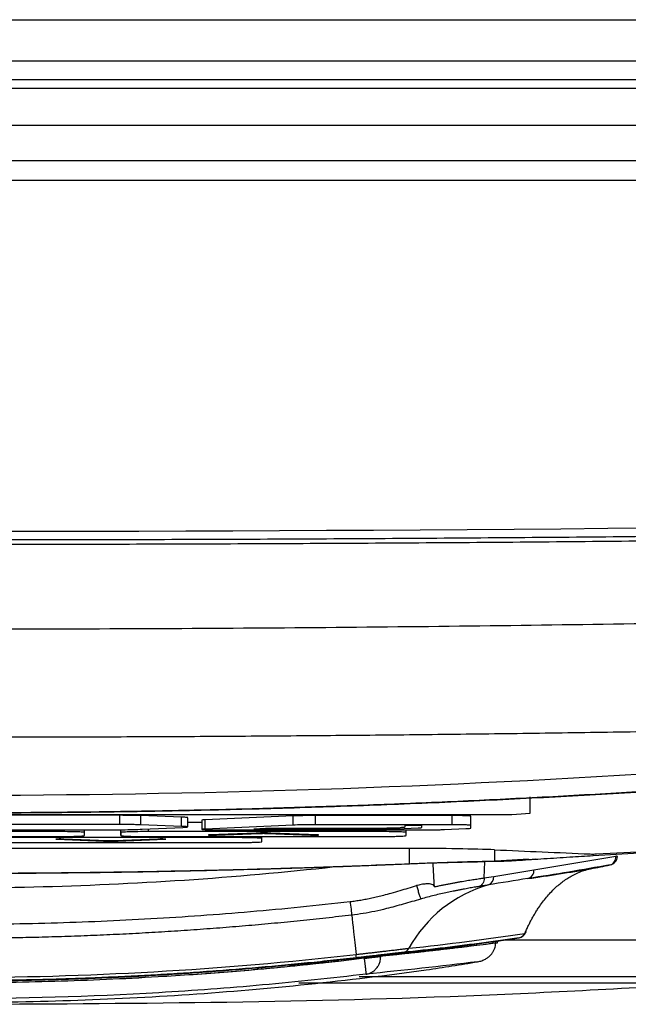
# Model space of a CAD drawing. Header units: millimetres. Extents: x 155400 to 158106, y 111257 to 114777.
# Tile 122 of 157: x 157074 to 157107, y 113661 to 113714. Entities that reach past the tile are written whole.
import ezdxf

# ---------------------------------------------------------------- set-up
doc = ezdxf.new("R2010")
doc.units = ezdxf.units.MM

msp = doc.modelspace()

# ---------------------------------------------------------------- linework, layer by layer
at = {"color": 7, "linetype": 'Continuous', "lineweight": 25}
for p, q in [((156852.324, 113714.333), (157288.824, 113714.333)), ((157280.324, 113712.083), (156860.824, 113712.083)), ((156860.824, 113711.083), (157280.324, 113711.083)), ((157289.449, 113710.583), (156851.699, 113710.583)), ((157289.449, 113708.583), (156851.699, 113708.583)), ((157139.075, 113706.653), (157002.046, 113706.653)), ((157234.576, 113705.583), (156906.573, 113705.583)), ((157102.07, 113671.172), (157102.073, 113672.067)), ((157041.07, 113671.11), (157100.07, 113671.11)), ((157079.738, 113671.056), (157060.402, 113671.056)), ((157079.738, 113670.556), (157079.738, 113671.056)), ((157083.104, 113670.957), (157080.893, 113671.039)), ((157080.893, 113670.539), (157080.893, 113671.039)), ((157083.104, 113670.457), (157083.104, 113670.957)), ((157083.448, 113670.427), (157083.448, 113670.927)), ((157089.17, 113671.022), (157084.38, 113670.811)), ((157089.17, 113670.523), (157089.17, 113671.022)), ((157097.831, 113671.042), (157090.398, 113671.042)), ((157090.398, 113670.542), (157090.398, 113671.042)), ((157097.831, 113670.542), (157097.831, 113671.042)), ((157098.831, 113670.511), (157098.831, 113671.011)), ((157079.738, 113670.556), (157060.402, 113670.556)), ((157083.104, 113670.457), (157080.893, 113670.539)), ((157080.953, 113670.302), (157083.179, 113670.401)), ((157084.199, 113670.67), (157083.448, 113670.67)), ((157084.199, 113670.794), (157084.199, 113670.294)), ((157084.38, 113670.312), (157084.38, 113670.811)), ((157089.17, 113670.523), (157084.38, 113670.312)), ((157097.831, 113670.542), (157090.398, 113670.542)), ((157094.999, 113670.383), (157094.261, 113670.35)), ((157094.838, 113670.326), (157095.971, 113670.376)), ((157096.17, 113670.494), (157095.244, 113670.494)), ((157095.244, 113670.494), (157095.244, 113670.411)), ((157096.17, 113670.395), (157096.17, 113670.494)), ((157098.831, 113670.361), (157098.831, 113670.511)), ((157061.628, 113670.262), (157078.49, 113670.262)), ((157076.317, 113670.17), (157063.8, 113670.17)), ((157063.8, 113669.905), (157076.316, 113669.905)), ((157085.965, 113669.843), (157072.552, 113669.843)), ((157076.317, 113670.17), (157076.317, 113670.262)), ((157077.816, 113669.951), (157077.817, 113670.124)), ((157077.817, 113670.124), (157077.817, 113670.262)), ((157079.804, 113669.951), (157079.804, 113670.273)), ((157079.805, 113670.124), (157079.804, 113669.951)), ((157081.304, 113669.905), (157093.82, 113669.905)), ((157081.305, 113670.17), (157081.305, 113670.318)), ((157093.821, 113670.17), (157081.305, 113670.17)), ((157087.17, 113670.091), (157084.616, 113669.99)), ((157085.009, 113669.981), (157087.366, 113670.074)), ((157085.199, 113670.263), (157096.172, 113670.263)), ((157085.965, 113669.843), (157085.965, 113669.905)), ((157087.663, 113670.34), (157087.04, 113670.311)), ((157087.04, 113670.311), (157093.937, 113670.311)), ((157087.464, 113669.796), (157087.464, 113669.905)), ((157093.417, 113670.34), (157087.663, 113670.34)), ((157087.759, 113670.074), (157090.116, 113669.981)), ((157090.509, 113669.99), (157087.956, 113670.091)), ((157093.821, 113670.17), (157093.821, 113670.263)), ((157095.321, 113670.124), (157095.321, 113670.263)), ((157095.321, 113669.951), (157095.321, 113670.124)), ((157097.403, 113670.283), (157098.561, 113670.334)), ((157072.551, 113669.577), (157085.964, 113669.577)), ((157076.311, 113669.757), (157078.864, 113669.656)), ((157079.061, 113669.674), (157076.704, 113669.766)), ((157081.811, 113669.766), (157079.454, 113669.674)), ((157079.651, 113669.656), (157082.204, 113669.757)), ((157087.464, 113669.623), (157087.464, 113669.796)), ((157095.49, 113669.254), (157045.659, 113669.254)), ((157095.49, 113669.254), (157095.49, 113668.426)), ((157100.135, 113669.18), (157100.135, 113668.562)), ((157102.272, 113668.095), (157106.728, 113668.832)), ((157105.497, 113668.868), (157109.739, 113669.13)), ((157105.497, 113668.952), (157105.497, 113668.868)), ((157105.68, 113668.956), (157109.539, 113669.143)), ((157099.565, 113667.648), (157099.603, 113668.525)), ((157101.973, 113668.665), (157099.591, 113668.526)), ((157101.974, 113668.659), (157102.375, 113668.689)), ((157100.083, 113667.734), (157102.272, 113668.095)), ((157100.185, 113664.099), (157100.299, 113664.118)), ((157100.249, 113664.21), (157101.46, 113664.4)), ((157100.319, 113664.22), (157100.292, 113664.216)), ((157100.292, 113664.216), (157100.299, 113664.217)), ((157100.299, 113664.118), (157100.299, 113664.217)), ((157132.57, 113664.268), (157100.62, 113664.268)), ((157132.57, 113662.271), (157092.772, 113662.271))]:
    msp.add_line(p, q, dxfattribs=at)
at = {"color": 7, "linetype": 'Continuous', "lineweight": 25, "flags": 128}
msp.add_lwpolyline([(157092.36, 113665.626), (157092.381, 113665.429), (157092.404, 113665.21), (157092.431, 113664.971), (157092.459, 113664.711), (157092.49, 113664.432), (157092.522, 113664.135), (157092.557, 113663.82), (157092.594, 113663.488)], dxfattribs=at)
at = {"color": 7, "linetype": 'Continuous', "lineweight": 25}
for centre, radius, start, end in [((157100.57, 113687.352), 16.25, 268.2384, 275.2987), ((157105.464, 113675.173), 6.221, 268.705, 271.9836), ((157106.288, 113668.782), 0.442, 286.2049, 6.3918), ((157106.318, 113668.849), 0.5, 281.4119, 356.3947), ((157106.72, 113668.486), 0.346, 73.6873, 88.773), ((157099.634, 113667.689), 0.451, 290.7101, 5.7227), ((157101.828, 113668.047), 0.446, 285.0498, 6.0219), ((157101.742, 113660.387), 7.151, 105.8157, 151.2794), ((157101.383, 113664.838), 0.445, 279.9465, 333.022), ((157101.381, 113664.893), 0.5, 279.532, 336.7703), ((157101.735, 113664.74), 0.113, 293.009, 2.304), ((157083.428, 113662.418), 9.228, 5.5361, 6.66), ((157095.08, 113664.038), 0.446, 278.2166, 331.1681)]:
    msp.add_arc(centre, radius, start, end, dxfattribs=at)
for centre, major_axis, start_param, end_param in [((157095.49, 113669.079), (5.688, 0), 0.615203, 1.570796), ((164342.937, 113827.255), (8868.848, 0), 3.756795, 3.757808)]:
    msp.add_ellipse(centre, major_axis=major_axis, ratio=0.030883, start_param=start_param, end_param=end_param, dxfattribs=at)
for points, knots in [([(156907.393, 113689.935), (156961.76, 113687.648), (157016.169, 113686.505), (157124.998, 113686.505), (157179.389, 113687.648), (157233.756, 113689.935)], [0, 0, 0, 0, 0.5, 0.5, 1, 1, 1, 1]), ([(157233.777, 113689.462), (157231.645, 113689.373), (157227.38, 113689.196), (157220.983, 113688.943), (157214.586, 113688.7), (157208.188, 113688.468), (157201.79, 113688.247), (157195.392, 113688.036), (157188.993, 113687.835), (157182.594, 113687.645), (157176.194, 113687.466), (157169.794, 113687.297), (157163.394, 113687.139), (157156.994, 113686.991), (157150.594, 113686.854), (157144.193, 113686.727), (157137.792, 113686.611), (157131.391, 113686.506), (157124.989, 113686.411), (157118.588, 113686.327), (157112.187, 113686.253), (157105.785, 113686.189), (157099.383, 113686.137), (157092.981, 113686.094), (157086.579, 113686.063), (157080.177, 113686.042), (157073.776, 113686.031), (157067.374, 113686.031), (157060.972, 113686.042), (157054.57, 113686.063), (157048.168, 113686.094), (157041.766, 113686.137), (157035.364, 113686.189), (157028.963, 113686.253), (157022.561, 113686.327), (157016.16, 113686.411), (157009.758, 113686.506), (157003.357, 113686.611), (156996.956, 113686.727), (156990.556, 113686.854), (156984.155, 113686.991), (156977.755, 113687.139), (156971.355, 113687.297), (156964.955, 113687.466), (156958.556, 113687.645), (156952.156, 113687.835), (156945.758, 113688.036), (156939.359, 113688.247), (156932.961, 113688.468), (156926.563, 113688.7), (156920.166, 113688.943), (156913.769, 113689.196), (156909.504, 113689.373), (156907.372, 113689.462)], [0, 0, 0, 0, 0.019608, 0.039216, 0.058824, 0.078432, 0.098039, 0.117647, 0.137255, 0.156863, 0.176471, 0.196079, 0.215687, 0.235294, 0.254902, 0.27451, 0.294118, 0.313726, 0.333334, 0.352941, 0.372549, 0.392157, 0.411765, 0.431373, 0.45098, 0.470588, 0.490196, 0.509804, 0.529412, 0.54902, 0.568627, 0.588235, 0.607843, 0.627451, 0.647059, 0.666666, 0.686274, 0.705882, 0.72549, 0.745098, 0.764706, 0.784313, 0.803921, 0.823529, 0.843137, 0.862745, 0.882353, 0.901961, 0.921568, 0.941176, 0.960784, 0.980392, 1, 1, 1, 1]), ([(156944.841, 113687.849), (156946.94, 113687.782), (156951.137, 113687.647), (156957.434, 113687.458), (156963.731, 113687.278), (156970.029, 113687.109), (156976.326, 113686.95), (156982.624, 113686.802), (156988.923, 113686.664), (156995.221, 113686.535), (157001.52, 113686.418), (157007.818, 113686.31), (157014.117, 113686.213), (157020.416, 113686.126), (157026.716, 113686.049), (157033.015, 113685.983), (157039.314, 113685.927), (157045.614, 113685.881), (157051.914, 113685.845), (157058.213, 113685.82), (157064.513, 113685.805), (157070.813, 113685.8), (157077.112, 113685.806), (157083.412, 113685.822), (157089.711, 113685.848), (157096.011, 113685.884), (157102.311, 113685.931), (157108.61, 113685.988), (157114.909, 113686.055), (157121.209, 113686.132), (157127.508, 113686.22), (157133.807, 113686.318), (157140.105, 113686.426), (157146.404, 113686.545), (157152.702, 113686.674), (157159.001, 113686.813), (157165.298, 113686.962), (157171.596, 113687.122), (157177.894, 113687.292), (157184.191, 113687.472), (157190.488, 113687.662), (157194.685, 113687.797), (157196.784, 113687.865)], [0, 0, 0, 0, 0.025, 0.050001, 0.075001, 0.100001, 0.125002, 0.150002, 0.175002, 0.200002, 0.225002, 0.250002, 0.275002, 0.300002, 0.325001, 0.350001, 0.375001, 0.400001, 0.425, 0.45, 0.475, 0.5, 0.524999, 0.549999, 0.574999, 0.599999, 0.624998, 0.649998, 0.674998, 0.699998, 0.724998, 0.749998, 0.774998, 0.799998, 0.824998, 0.849998, 0.874998, 0.899998, 0.924999, 0.949999, 0.974999, 1, 1, 1, 1]), ([(156990.312, 113682.589), (156991.89, 113682.535), (156995.045, 113682.428), (156999.778, 113682.279), (157004.512, 113682.138), (157009.246, 113682.008), (157013.98, 113681.888), (157018.714, 113681.777), (157023.449, 113681.675), (157028.184, 113681.583), (157032.92, 113681.501), (157037.655, 113681.429), (157042.392, 113681.366), (157047.128, 113681.313), (157051.865, 113681.27), (157056.602, 113681.236), (157061.339, 113681.212), (157066.077, 113681.197), (157072.218, 113681.191), (157079.763, 113681.206), (157088.711, 113681.257), (157097.657, 113681.343), (157106.603, 113681.464), (157115.547, 113681.619), (157124.49, 113681.808), (157133.432, 113682.033), (157142.373, 113682.289), (157148.333, 113682.489), (157151.312, 113682.589)], [0, 0, 0, 0, 0.029408, 0.058816, 0.088223, 0.117632, 0.14704, 0.176449, 0.205859, 0.235269, 0.26468, 0.294092, 0.323505, 0.35292, 0.382336, 0.411753, 0.441172, 0.470593, 0.500016, 0.555586, 0.61115, 0.666709, 0.722264, 0.777815, 0.833363, 0.888909, 0.944455, 1, 1, 1, 1]), ([(157026.258, 113675.739), (157027.899, 113675.709), (157031.181, 113675.649), (157036.105, 113675.571), (157041.028, 113675.504), (157045.953, 113675.447), (157050.877, 113675.4), (157055.801, 113675.363), (157060.726, 113675.337), (157065.651, 113675.321), (157070.575, 113675.315), (157075.5, 113675.32), (157080.425, 113675.335), (157085.349, 113675.36), (157090.273, 113675.396), (157095.198, 113675.442), (157100.122, 113675.498), (157105.045, 113675.565), (157109.969, 113675.641), (157113.251, 113675.7), (157114.892, 113675.73)], [0, 0, 0, 0, 0.055552, 0.111105, 0.16666, 0.222216, 0.277773, 0.333331, 0.388889, 0.444448, 0.500007, 0.555565, 0.611124, 0.666681, 0.722238, 0.777793, 0.833348, 0.8889, 0.944451, 1, 1, 1, 1]), ([(157168.812, 113675.552), (157168.812, 113674.871), (157168.812, 113674.184), (157168.812, 113672.802), (157168.812, 113672.106), (157168.812, 113670.013), (157168.812, 113668.607), (157168.812, 113666.512), (157168.812, 113665.816), (157168.812, 113664.778), (157168.812, 113664.347), (157168.812, 113663.907), (157168.812, 113663.81), (157168.812, 113663.789), (157168.813, 113663.778), (157168.812, 113663.757), (157168.803, 113663.747), (157168.776, 113663.731), (157168.758, 113663.723), (157168.694, 113663.701), (157168.638, 113663.687), (157168.506, 113663.662), (157168.429, 113663.65), (157168.169, 113663.615), (157167.957, 113663.592), (157167.537, 113663.558), (157167.381, 113663.546), (157167.146, 113663.53), (157167.097, 113663.527), (157166.994, 113663.52), (157166.938, 113663.517), (157166.772, 113663.507), (157165.769, 113663.446), (157164.754, 113663.385), (157162.022, 113663.219), (157160.169, 113663.106), (157156.445, 113662.88), (157154.574, 113662.767), (157150.864, 113662.542), (157149.027, 113662.43), (157146.327, 113662.266), (157145.325, 113662.205), (157144.338, 113662.145), (157144.119, 113662.132), (157144.01, 113662.126), (157143.682, 113662.107), (157143.464, 113662.096), (157142.805, 113662.066), (157142.357, 113662.049), (157141.424, 113662.018), (157140.941, 113662.004), (157139.916, 113661.98), (157139.375, 113661.97), (157138.488, 113661.956), (157138.179, 113661.952), (157137.522, 113661.945), (157137.175, 113661.941), (157136.605, 113661.937), (157136.406, 113661.936), (157135.984, 113661.934), (157135.762, 113661.933), (157135.399, 113661.932), (157135.273, 113661.932), (157135.006, 113661.931), (157134.862, 113661.931), (157134.423, 113661.931), (157129.448, 113661.931), (157119.578, 113661.931), (157109.686, 113661.931), (157099.665, 113661.931), (157094.59, 113661.931), (157089.479, 113661.931)], [0, 0, 0, 0, 0.125, 0.125, 0.25, 0.25, 0.5, 0.5, 0.625, 0.625, 0.6875, 0.703125, 0.705078, 0.705078, 0.707031, 0.707031, 0.708984, 0.708984, 0.710937, 0.710937, 0.714844, 0.714844, 0.71875, 0.71875, 0.726562, 0.726562, 0.730469, 0.730469, 0.731445, 0.731445, 0.732422, 0.732422, 0.734375, 0.75, 0.75, 0.78125, 0.78125, 0.8125, 0.8125, 0.84375, 0.84375, 0.859375, 0.861328, 0.861328, 0.863281, 0.863281, 0.867187, 0.867187, 0.875, 0.875, 0.882812, 0.882812, 0.890625, 0.890625, 0.894531, 0.894531, 0.898437, 0.898437, 0.900391, 0.900391, 0.902344, 0.902344, 0.90332, 0.90332, 0.904297, 0.904297, 0.90625, 0.9375, 0.96875, 0.96875, 1, 1, 1, 1]), ([(157030.459, 113673.474), (157043.831, 113672.59), (157057.203, 113672.149), (157083.946, 113672.149), (157097.318, 113672.59), (157110.69, 113673.474)], [0, 0, 0, 0, 0.5, 0.5, 1, 1, 1, 1]), ([(157110.756, 113672.515), (157109.991, 113672.465), (157108.462, 113672.366), (157106.168, 113672.228), (157103.874, 113672.097), (157101.58, 113671.976), (157099.285, 113671.863), (157096.99, 113671.759), (157094.696, 113671.664), (157092.401, 113671.577), (157090.106, 113671.499), (157087.811, 113671.43), (157085.515, 113671.369), (157083.22, 113671.317), (157080.925, 113671.274), (157078.629, 113671.239), (157076.333, 113671.213), (157074.037, 113671.196), (157071.741, 113671.187), (157069.445, 113671.187), (157067.149, 113671.195), (157064.853, 113671.213), (157062.556, 113671.239), (157060.26, 113671.273), (157057.963, 113671.317), (157055.666, 113671.368), (157053.369, 113671.429), (157051.072, 113671.498), (157048.775, 113671.576), (157046.477, 113671.663), (157044.18, 113671.758), (157041.882, 113671.863), (157039.585, 113671.975), (157037.287, 113672.097), (157034.989, 113672.227), (157032.691, 113672.366), (157031.159, 113672.465), (157030.393, 113672.515)], [0, 0, 0, 0, 0.028583, 0.057162, 0.085735, 0.114304, 0.14287, 0.171431, 0.19999, 0.228546, 0.257099, 0.28565, 0.3142, 0.342749, 0.371297, 0.399845, 0.428393, 0.456941, 0.485491, 0.514041, 0.542594, 0.571148, 0.599705, 0.628265, 0.656829, 0.685396, 0.713967, 0.742543, 0.771124, 0.79971, 0.828302, 0.856901, 0.885506, 0.914118, 0.942737, 0.971365, 1, 1, 1, 1]), ([(157109.73, 113672.42), (157108.889, 113672.368), (157107.207, 113672.262), (157104.684, 113672.117), (157102.16, 113671.982), (157099.636, 113671.857), (157097.112, 113671.743), (157094.587, 113671.639), (157092.061, 113671.545), (157089.536, 113671.462), (157087.01, 113671.389), (157084.483, 113671.327), (157081.956, 113671.275), (157079.429, 113671.233), (157076.902, 113671.202), (157074.374, 113671.181), (157071.846, 113671.171), (157069.318, 113671.171), (157066.79, 113671.181), (157064.262, 113671.202), (157061.734, 113671.233), (157059.206, 113671.275), (157056.678, 113671.327), (157054.151, 113671.389), (157051.624, 113671.462), (157049.097, 113671.545), (157046.57, 113671.639), (157044.044, 113671.743), (157041.518, 113671.857), (157038.993, 113671.982), (157036.468, 113672.117), (157033.943, 113672.262), (157032.261, 113672.368), (157031.42, 113672.421)], [0, 0, 0, 0, 0.032255, 0.064508, 0.096759, 0.129008, 0.161257, 0.193505, 0.225752, 0.258, 0.290248, 0.322497, 0.354748, 0.387, 0.419255, 0.451512, 0.483772, 0.516035, 0.548298, 0.580561, 0.612823, 0.645086, 0.677349, 0.709611, 0.741874, 0.774138, 0.806402, 0.838666, 0.870931, 0.903197, 0.935464, 0.967731, 1, 1, 1, 1]), ([(157080.893, 113671.039), (157080.822, 113671.042), (157080.744, 113671.044), (157080.571, 113671.048), (157080.476, 113671.05), (157080.178, 113671.054), (157079.959, 113671.056), (157079.738, 113671.056)], [0, 0, 0, 0, 0.25, 0.25, 0.5, 0.5, 1, 1, 1, 1]), ([(157083.426, 113670.927), (157083.432, 113670.929), (157083.453, 113670.935), (157083.344, 113670.946), (157083.184, 113670.953), (157083.104, 113670.957)], [0, 0, 0, 0, 0.172196, 0.585331, 1, 1, 1, 1]), ([(157090.398, 113671.042), (157090.277, 113671.042), (157090.159, 113671.042), (157089.926, 113671.04), (157089.812, 113671.039), (157089.494, 113671.034), (157089.308, 113671.029), (157089.17, 113671.022)], [0, 0, 0, 0, 0.25, 0.25, 0.5, 0.5, 1, 1, 1, 1]), ([(157098.831, 113671.011), (157098.831, 113671.015), (157098.805, 113671.019), (157098.705, 113671.027), (157098.631, 113671.03), (157098.354, 113671.039), (157098.095, 113671.042), (157097.831, 113671.042)], [0, 0, 0, 0, 0.25, 0.25, 0.5, 0.5, 1, 1, 1, 1]), ([(157080.893, 113670.539), (157080.822, 113670.542), (157080.744, 113670.544), (157080.571, 113670.549), (157080.476, 113670.55), (157080.178, 113670.555), (157079.959, 113670.556), (157079.738, 113670.556)], [0, 0, 0, 0, 0.25, 0.25, 0.5, 0.5, 1, 1, 1, 1]), ([(157083.179, 113670.401), (157083.273, 113670.405), (157083.342, 113670.41), (157083.434, 113670.419), (157083.453, 113670.424), (157083.433, 113670.439), (157083.313, 113670.449), (157083.104, 113670.457)], [0, 0, 0, 0, 0.25, 0.25, 0.5, 0.5, 1, 1, 1, 1]), ([(157084.38, 113670.811), (157084.335, 113670.809), (157084.245, 113670.804), (157084.194, 113670.798), (157084.203, 113670.795), (157084.205, 113670.794)], [0, 0, 0, 0, 0.458511, 0.917786, 1, 1, 1, 1]), ([(157090.398, 113670.542), (157090.277, 113670.542), (157090.159, 113670.542), (157089.926, 113670.54), (157089.812, 113670.539), (157089.494, 113670.534), (157089.308, 113670.529), (157089.17, 113670.523)], [0, 0, 0, 0, 0.25, 0.25, 0.5, 0.5, 1, 1, 1, 1]), ([(157095.244, 113670.411), (157095.244, 113670.406), (157095.243, 113670.401), (157095.187, 113670.394), (157095.16, 113670.392), (157095.088, 113670.387), (157095.046, 113670.385), (157094.999, 113670.383)], [0, 0, 0, 0, 0.5, 0.5, 0.75, 0.75, 1, 1, 1, 1]), ([(157095.971, 113670.376), (157096.035, 113670.379), (157096.086, 113670.382), (157096.153, 113670.388), (157096.17, 113670.392), (157096.17, 113670.395)], [0, 0, 0, 0, 0.5, 0.5, 1, 1, 1, 1]), ([(157098.831, 113670.511), (157098.831, 113670.516), (157098.805, 113670.52), (157098.705, 113670.527), (157098.631, 113670.53), (157098.354, 113670.539), (157098.095, 113670.542), (157097.831, 113670.542)], [0, 0, 0, 0, 0.25, 0.25, 0.5, 0.5, 1, 1, 1, 1]), ([(157098.561, 113670.334), (157098.649, 113670.338), (157098.715, 113670.342), (157098.807, 113670.351), (157098.831, 113670.356), (157098.831, 113670.361)], [0, 0, 0, 0, 0.5, 0.5, 1, 1, 1, 1]), ([(157076.316, 113669.905), (157076.514, 113669.905), (157076.708, 113669.906), (157076.981, 113669.909), (157077.067, 113669.911), (157077.23, 113669.914), (157077.307, 113669.916), (157077.515, 113669.922), (157077.626, 113669.928), (157077.776, 113669.939), (157077.816, 113669.945), (157077.816, 113669.951)], [0, 0, 0, 0, 0.25, 0.25, 0.375, 0.375, 0.5, 0.5, 0.75, 0.75, 1, 1, 1, 1]), ([(157077.817, 113670.124), (157077.817, 113670.13), (157077.778, 113670.136), (157077.665, 113670.144), (157077.619, 113670.147), (157077.51, 113670.152), (157077.447, 113670.154), (157077.24, 113670.161), (157077.072, 113670.164), (157076.712, 113670.169), (157076.515, 113670.17), (157076.317, 113670.17)], [0, 0, 0, 0, 0.25, 0.25, 0.375, 0.375, 0.5, 0.5, 0.75, 0.75, 1, 1, 1, 1]), ([(157078.49, 113670.262), (157078.733, 113670.262), (157078.971, 113670.263), (157079.437, 113670.267), (157079.667, 113670.269), (157080.091, 113670.276), (157080.292, 113670.281), (157080.654, 113670.29), (157080.814, 113670.296), (157080.953, 113670.302)], [0, 0, 0, 0, 0.25, 0.25, 0.5, 0.5, 0.75, 0.75, 1, 1, 1, 1]), ([(157079.804, 113669.951), (157079.804, 113669.945), (157079.843, 113669.939), (157079.956, 113669.93), (157080.002, 113669.928), (157080.111, 113669.923), (157080.174, 113669.92), (157080.381, 113669.914), (157080.548, 113669.91), (157080.909, 113669.906), (157081.106, 113669.905), (157081.304, 113669.905)], [0, 0, 0, 0, 0.25, 0.25, 0.375, 0.375, 0.5, 0.5, 0.75, 0.75, 1, 1, 1, 1]), ([(157081.305, 113670.17), (157081.107, 113670.17), (157080.912, 113670.169), (157080.64, 113670.166), (157080.554, 113670.164), (157080.391, 113670.161), (157080.314, 113670.159), (157080.106, 113670.152), (157079.994, 113670.147), (157079.845, 113670.136), (157079.805, 113670.13), (157079.805, 113670.124)], [0, 0, 0, 0, 0.25, 0.25, 0.375, 0.375, 0.5, 0.5, 0.75, 0.75, 1, 1, 1, 1]), ([(157084.38, 113670.312), (157084.328, 113670.309), (157084.286, 113670.307), (157084.226, 113670.301), (157084.207, 113670.299), (157084.189, 113670.29), (157084.228, 113670.285), (157084.396, 113670.275), (157084.524, 113670.27), (157084.835, 113670.265), (157085.016, 113670.263), (157085.199, 113670.263)], [0, 0, 0, 0, 0.125, 0.125, 0.25, 0.25, 0.5, 0.5, 0.75, 0.75, 1, 1, 1, 1]), ([(157084.616, 113669.99), (157084.575, 113669.989), (157084.556, 113669.987), (157084.572, 113669.983), (157084.607, 113669.981), (157084.709, 113669.978), (157084.777, 113669.978), (157084.908, 113669.978), (157084.968, 113669.979), (157085.009, 113669.981)], [0, 0, 0, 0, 0.25, 0.25, 0.5, 0.5, 0.75, 0.75, 1, 1, 1, 1]), ([(157087.464, 113669.796), (157087.464, 113669.802), (157087.426, 113669.808), (157087.313, 113669.817), (157087.267, 113669.819), (157087.158, 113669.824), (157087.095, 113669.827), (157086.887, 113669.833), (157086.72, 113669.837), (157086.359, 113669.841), (157086.163, 113669.843), (157085.965, 113669.843)], [0, 0, 0, 0, 0.25, 0.25, 0.375, 0.375, 0.5, 0.5, 0.75, 0.75, 1, 1, 1, 1]), ([(157087.956, 113670.091), (157087.932, 113670.092), (157087.906, 113670.093), (157087.848, 113670.094), (157087.815, 113670.095), (157087.714, 113670.096), (157087.638, 113670.097), (157087.488, 113670.097), (157087.413, 113670.096), (157087.277, 113670.094), (157087.219, 113670.093), (157087.17, 113670.091)], [0, 0, 0, 0, 0.125, 0.125, 0.25, 0.25, 0.5, 0.5, 0.75, 0.75, 1, 1, 1, 1]), ([(157087.366, 113670.074), (157087.391, 113670.074), (157087.42, 113670.075), (157087.487, 113670.076), (157087.525, 113670.077), (157087.6, 113670.077), (157087.638, 113670.076), (157087.706, 113670.075), (157087.735, 113670.074), (157087.759, 113670.074)], [0, 0, 0, 0, 0.25, 0.25, 0.5, 0.5, 0.75, 0.75, 1, 1, 1, 1]), ([(157090.116, 113669.981), (157090.157, 113669.979), (157090.218, 113669.978), (157090.348, 113669.978), (157090.416, 113669.978), (157090.518, 113669.981), (157090.553, 113669.983), (157090.569, 113669.987), (157090.55, 113669.989), (157090.509, 113669.99)], [0, 0, 0, 0, 0.25, 0.25, 0.5, 0.5, 0.75, 0.75, 1, 1, 1, 1]), ([(157094.261, 113670.35), (157094.214, 113670.348), (157094.165, 113670.346), (157094.044, 113670.343), (157093.973, 113670.342), (157093.82, 113670.34), (157093.739, 113670.34), (157093.578, 113670.34), (157093.498, 113670.34), (157093.417, 113670.34)], [0, 0, 0, 0, 0.25, 0.25, 0.5, 0.5, 0.75, 0.75, 1, 1, 1, 1]), ([(157093.82, 113669.905), (157094.019, 113669.905), (157094.213, 113669.906), (157094.485, 113669.909), (157094.571, 113669.911), (157094.734, 113669.914), (157094.812, 113669.916), (157095.019, 113669.922), (157095.131, 113669.928), (157095.281, 113669.939), (157095.321, 113669.945), (157095.321, 113669.951)], [0, 0, 0, 0, 0.25, 0.25, 0.375, 0.375, 0.5, 0.5, 0.75, 0.75, 1, 1, 1, 1]), ([(157095.321, 113670.124), (157095.321, 113670.13), (157095.282, 113670.136), (157095.169, 113670.144), (157095.123, 113670.147), (157095.015, 113670.152), (157094.951, 113670.154), (157094.744, 113670.161), (157094.577, 113670.164), (157094.216, 113670.169), (157094.019, 113670.17), (157093.821, 113670.17)], [0, 0, 0, 0, 0.25, 0.25, 0.375, 0.375, 0.5, 0.5, 0.75, 0.75, 1, 1, 1, 1]), ([(157093.937, 113670.311), (157094.026, 113670.311), (157094.115, 113670.312), (157094.289, 113670.313), (157094.377, 113670.313), (157094.535, 113670.316), (157094.606, 113670.318), (157094.732, 113670.321), (157094.786, 113670.324), (157094.838, 113670.326)], [0, 0, 0, 0, 0.25, 0.25, 0.5, 0.5, 0.75, 0.75, 1, 1, 1, 1]), ([(157096.172, 113670.263), (157096.294, 113670.263), (157096.412, 113670.263), (157096.645, 113670.265), (157096.76, 113670.266), (157096.972, 113670.27), (157097.072, 113670.272), (157097.253, 113670.277), (157097.333, 113670.28), (157097.403, 113670.283)], [0, 0, 0, 0, 0.25, 0.25, 0.5, 0.5, 0.75, 0.75, 1, 1, 1, 1]), ([(157076.704, 113669.766), (157076.663, 113669.768), (157076.602, 113669.769), (157076.473, 113669.769), (157076.405, 113669.769), (157076.302, 113669.766), (157076.268, 113669.764), (157076.256, 113669.761), (157076.258, 113669.76), (157076.276, 113669.758), (157076.292, 113669.757), (157076.311, 113669.757)], [0, 0, 0, 0, 0.25, 0.25, 0.5, 0.5, 0.75, 0.75, 0.875, 0.875, 1, 1, 1, 1]), ([(157078.864, 113669.656), (157078.958, 113669.653), (157079.107, 113669.65), (157079.408, 113669.65), (157079.557, 113669.653), (157079.651, 113669.656)], [0, 0, 0, 0, 0.5, 0.5, 1, 1, 1, 1]), ([(157079.454, 113669.674), (157079.407, 113669.672), (157079.333, 113669.671), (157079.183, 113669.671), (157079.108, 113669.672), (157079.061, 113669.674)], [0, 0, 0, 0, 0.5, 0.5, 1, 1, 1, 1]), ([(157082.204, 113669.757), (157082.245, 113669.758), (157082.264, 113669.76), (157082.248, 113669.764), (157082.214, 113669.766), (157082.111, 113669.769), (157082.044, 113669.769), (157081.946, 113669.769), (157081.914, 113669.769), (157081.857, 113669.768), (157081.833, 113669.767), (157081.811, 113669.766)], [0, 0, 0, 0, 0.25, 0.25, 0.5, 0.5, 0.75, 0.75, 0.875, 0.875, 1, 1, 1, 1]), ([(157085.964, 113669.577), (157086.162, 113669.577), (157086.356, 113669.578), (157086.629, 113669.582), (157086.715, 113669.583), (157086.878, 113669.586), (157086.955, 113669.588), (157087.162, 113669.595), (157087.274, 113669.6), (157087.424, 113669.611), (157087.464, 113669.617), (157087.464, 113669.623)], [0, 0, 0, 0, 0.25, 0.25, 0.375, 0.375, 0.5, 0.5, 0.75, 0.75, 1, 1, 1, 1]), ([(157100.135, 113668.562), (157100.359, 113668.563), (157100.694, 113668.565), (157101.14, 113668.592), (157101.81, 113668.637), (157102.837, 113668.703), (157104.178, 113668.788), (157105.072, 113668.842), (157105.497, 113668.868)], [0, 0, 0, 0, 0.1248961, 0.1873892, 0.2499028, 0.4999476, 0.7621194, 1, 1, 1, 1]), ([(157045.659, 113668.427), (157046.484, 113668.394), (157048.135, 113668.327), (157050.614, 113668.239), (157053.096, 113668.161), (157055.582, 113668.094), (157058.072, 113668.037), (157060.566, 113667.99), (157063.064, 113667.954), (157065.565, 113667.928), (157068.07, 113667.912), (157071.13, 113667.906), (157074.741, 113667.919), (157078.901, 113667.962), (157083.056, 113668.034), (157087.206, 113668.135), (157091.35, 113668.262), (157094.111, 113668.372), (157095.49, 113668.426)], [0, 0, 0, 0, 0.049692, 0.099451, 0.149279, 0.199175, 0.249142, 0.299179, 0.349289, 0.39947, 0.449726, 0.500055, 0.583623, 0.667088, 0.750454, 0.833725, 0.916906, 1, 1, 1, 1]), ([(157091.426, 113668.246), (157090.653, 113668.22), (157089.107, 113668.168), (157086.788, 113668.101), (157084.468, 113668.043), (157082.149, 113667.993), (157079.831, 113667.953), (157077.514, 113667.921), (157075.199, 113667.899), (157072.884, 113667.886), (157069.952, 113667.88), (157066.4, 113667.892), (157062.228, 113667.936), (157058.055, 113668.009), (157053.884, 113668.11), (157051.105, 113668.201), (157049.715, 113668.247)], [0, 0, 0, 0, 0.0555954, 0.1112285, 0.1668598, 0.2224584, 0.278026, 0.3335635, 0.3890717, 0.4445514, 0.5000042, 0.5999331, 0.6999768, 0.8000194, 0.9000209, 1, 1, 1, 1]), ([(157091.426, 113668.246), (157085.992, 113667.644), (157080.531, 113667.278), (157072.332, 113667.084), (157069.596, 113667.078), (157064.135, 113667.185), (157061.408, 113667.297), (157058.684, 113667.469)], [0, 0, 0, 0, 0.5, 0.5, 0.75, 0.75, 1, 1, 1, 1]), ([(157096.785, 113668.455), (157096.215, 113668.431), (157095.049, 113668.381), (157093.263, 113668.311), (157092.046, 113668.268), (157091.426, 113668.246)], [0, 0, 0, 0, 0.319316, 0.652648, 1, 1, 1, 1]), ([(157095.49, 113668.426), (157095.545, 113668.429), (157095.694, 113668.435), (157095.975, 113668.446), (157096.37, 113668.462), (157096.917, 113668.482), (157097.515, 113668.503), (157098.083, 113668.52), (157098.545, 113668.534), (157098.944, 113668.543), (157099.301, 113668.551), (157099.616, 113668.557), (157099.895, 113668.56), (157100.057, 113668.561), (157100.135, 113668.562)], [0, 0, 0, 0, 0.03033, 0.082099, 0.155302, 0.249932, 0.389478, 0.500361, 0.593881, 0.683302, 0.768625, 0.849848, 0.926973, 1, 1, 1, 1]), ([(157099.603, 113668.525), (157099.274, 113668.519), (157098.853, 113668.51), (157097.89, 113668.487), (157097.348, 113668.473), (157096.785, 113668.455)], [0, 0, 0, 0, 0.5, 0.5, 1, 1, 1, 1]), ([(157101.78, 113664.636), (157101.811, 113664.707), (157101.873, 113664.851), (157101.971, 113665.06), (157102.074, 113665.266), (157102.182, 113665.468), (157102.295, 113665.666), (157102.412, 113665.859), (157102.625, 113666.185), (157102.954, 113666.623), (157103.401, 113667.098), (157103.877, 113667.495), (157104.297, 113667.761), (157104.674, 113667.942), (157105.004, 113668.068), (157105.236, 113668.121), (157105.358, 113668.149)], [0, 0, 0, 0, 0.034421, 0.06931, 0.104669, 0.140497, 0.176792, 0.213553, 0.250776, 0.371405, 0.499978, 0.619164, 0.749314, 0.824148, 0.907813, 1, 1, 1, 1]), ([(157092.273, 113666.368), (157092.367, 113666.38), (157092.56, 113666.403), (157092.852, 113666.449), (157093.152, 113666.503), (157093.46, 113666.566), (157093.777, 113666.638), (157094.13, 113666.725), (157094.536, 113666.835), (157094.983, 113666.963), (157095.439, 113667.098), (157095.736, 113667.186), (157095.885, 113667.231)], [0, 0, 0, 0, 0.076948, 0.156408, 0.238429, 0.323058, 0.410336, 0.500301, 0.616133, 0.750127, 0.875061, 1, 1, 1, 1]), ([(157096.858, 113667.17), (157096.857, 113667.177), (157096.855, 113667.191), (157096.847, 113667.211), (157096.832, 113667.233), (157096.811, 113667.254), (157096.756, 113667.291), (157096.615, 113667.33), (157096.396, 113667.332), (157096.18, 113667.303), (157096.01, 113667.266), (157095.926, 113667.242), (157095.885, 113667.231)], [0, 0, 0, 0, 0.020039, 0.040656, 0.062715, 0.093618, 0.1268, 0.252648, 0.502778, 0.75182, 0.875836, 1, 1, 1, 1]), ([(157095.885, 113667.231), (157095.904, 113667.167), (157095.926, 113667.093), (157095.972, 113666.94), (157095.995, 113666.862), (157096.039, 113666.719), (157096.059, 113666.654), (157096.09, 113666.553), (157096.102, 113666.517), (157096.107, 113666.499)], [0, 0, 0, 0, 0.25, 0.25, 0.5, 0.5, 0.75, 0.75, 1, 1, 1, 1]), ([(157099.279, 113667.182), (157099.239, 113667.176), (157099.157, 113667.163), (157099.024, 113667.141), (157098.884, 113667.117), (157098.735, 113667.092), (157098.579, 113667.064), (157098.416, 113667.034), (157098.245, 113667.002), (157098.068, 113666.967), (157097.841, 113666.922), (157097.558, 113666.862), (157097.212, 113666.786), (157096.853, 113666.7), (157096.483, 113666.606), (157096.233, 113666.535), (157096.107, 113666.499)], [0, 0, 0, 0, 0.05511, 0.110271, 0.165477, 0.220765, 0.276172, 0.331734, 0.387487, 0.443468, 0.499714, 0.596668, 0.695396, 0.795708, 0.897193, 1, 1, 1, 1]), ([(157096.858, 113667.17), (157096.923, 113667.184), (157097.053, 113667.212), (157097.247, 113667.253), (157097.44, 113667.292), (157097.632, 113667.33), (157097.822, 113667.366), (157098.009, 113667.401), (157098.194, 113667.434), (157098.432, 113667.475), (157098.715, 113667.522), (157099.028, 113667.571), (157099.316, 113667.613), (157099.482, 113667.636), (157099.565, 113667.648)], [0, 0, 0, 0, 0.0608331, 0.1221352, 0.1839099, 0.2461606, 0.3088908, 0.3721036, 0.4358022, 0.4999896, 0.6254078, 0.7505381, 0.8753967, 1, 1, 1, 1]), ([(157099.565, 113667.648), (157099.567, 113667.548), (157099.542, 113667.438), (157099.436, 113667.265), (157099.358, 113667.206), (157099.279, 113667.182)], [0, 0, 0, 0, 0.5, 0.5, 1, 1, 1, 1]), ([(157099.793, 113667.267), (157099.708, 113667.252), (157099.537, 113667.223), (157099.365, 113667.196), (157099.279, 113667.182)], [0, 0, 0, 0, 0.501683, 1, 1, 1, 1]), ([(157048.878, 113666.377), (157049.329, 113666.326), (157050.23, 113666.224), (157051.583, 113666.084), (157052.937, 113665.952), (157054.291, 113665.83), (157055.646, 113665.718), (157057.001, 113665.616), (157058.356, 113665.523), (157059.712, 113665.44), (157061.069, 113665.367), (157062.425, 113665.303), (157063.783, 113665.25), (157065.14, 113665.206), (157066.498, 113665.171), (157067.857, 113665.147), (157069.215, 113665.132), (157071.027, 113665.125), (157073.292, 113665.141), (157076.007, 113665.199), (157078.722, 113665.295), (157081.435, 113665.431), (157084.147, 113665.605), (157086.857, 113665.819), (157089.567, 113666.069), (157091.37, 113666.268), (157092.273, 113666.368)], [0, 0, 0, 0, 0.031301, 0.0625877, 0.0938617, 0.1251246, 0.156378, 0.1876235, 0.2188628, 0.2500974, 0.2813289, 0.3125589, 0.3437891, 0.375021, 0.4062563, 0.4374965, 0.4687433, 0.4999982, 0.5624754, 0.6249335, 0.6873853, 0.7498438, 0.8123217, 0.8748319, 0.9373871, 1, 1, 1, 1]), ([(157092.273, 113666.368), (157092.286, 113666.25), (157092.304, 113666.093), (157092.338, 113665.81), (157092.352, 113665.687), (157092.36, 113665.626)], [0, 0, 0, 0, 0.5, 0.5, 1, 1, 1, 1]), ([(157096.107, 113666.499), (157095.792, 113666.407), (157095.176, 113666.226), (157094.347, 113665.998), (157093.622, 113665.83), (157092.991, 113665.708), (157092.569, 113665.653), (157092.36, 113665.626)], [0, 0, 0, 0, 0.2559379, 0.5002163, 0.6692194, 0.8354135, 1, 1, 1, 1]), ([(157092.36, 113665.626), (157091.893, 113665.572), (157090.96, 113665.466), (157089.559, 113665.319), (157088.157, 113665.181), (157086.755, 113665.055), (157085.352, 113664.939), (157083.949, 113664.834), (157082.544, 113664.739), (157081.14, 113664.655), (157079.734, 113664.581), (157078.329, 113664.517), (157076.922, 113664.465), (157075.515, 113664.422), (157074.107, 113664.391), (157072.699, 113664.37), (157071.29, 113664.359), (157069.881, 113664.359), (157068.471, 113664.369), (157067.06, 113664.391), (157065.65, 113664.422), (157064.241, 113664.464), (157062.832, 113664.517), (157061.424, 113664.58), (157060.017, 113664.654), (157058.61, 113664.739), (157057.205, 113664.834), (157055.8, 113664.939), (157054.396, 113665.055), (157052.993, 113665.181), (157051.591, 113665.319), (157050.189, 113665.465), (157049.256, 113665.572), (157048.789, 113665.626)], [0, 0, 0, 0, 0.032271, 0.06453, 0.096779, 0.129019, 0.161254, 0.193483, 0.225709, 0.257934, 0.290159, 0.322386, 0.354616, 0.386852, 0.419094, 0.451345, 0.483607, 0.515881, 0.548173, 0.580475, 0.612778, 0.645073, 0.677357, 0.709633, 0.741901, 0.774164, 0.806424, 0.838681, 0.870939, 0.903198, 0.93546, 0.967727, 1, 1, 1, 1]), ([(157100.185, 113664.101), (157099.73, 113664.043), (157098.776, 113663.924), (157097.279, 113663.746), (157095.652, 113663.561), (157094.522, 113663.444), (157093.936, 113663.383)], [0, 0, 0, 0, 0.219004, 0.458671, 0.719003, 1, 1, 1, 1]), ([(157094.025, 113663.458), (157094.388, 113663.495), (157095.108, 113663.567), (157096.181, 113663.685), (157097.238, 113663.81), (157098.279, 113663.94), (157099.305, 113664.076), (157099.983, 113664.172), (157100.319, 113664.22)], [0, 0, 0, 0, 0.172908, 0.343319, 0.511234, 0.676652, 0.839574, 1, 1, 1, 1]), ([(157101.46, 113664.4), (157101.122, 113664.35), (157100.441, 113664.249), (157099.412, 113664.106), (157098.367, 113663.969), (157097.307, 113663.837), (157096.23, 113663.712), (157095.508, 113663.635), (157095.144, 113663.597)], [0, 0, 0, 0, 0.160597, 0.323621, 0.489074, 0.656954, 0.827262, 1, 1, 1, 1]), ([(157099.206, 113663.096), (157099.247, 113663.102), (157099.328, 113663.114), (157099.441, 113663.148), (157099.542, 113663.19), (157099.633, 113663.236), (157099.712, 113663.284), (157099.781, 113663.333), (157099.84, 113663.382), (157099.915, 113663.452), (157100, 113663.55), (157100.083, 113663.684), (157100.141, 113663.822), (157100.179, 113663.961), (157100.183, 113664.055), (157100.185, 113664.101)], [0, 0, 0, 0, 0.082562, 0.159818, 0.231917, 0.298391, 0.359271, 0.414588, 0.464376, 0.50867, 0.616296, 0.718807, 0.816717, 0.910528, 1, 1, 1, 1]), ([(157048.555, 113663.488), (157052.208, 113663.072), (157055.871, 113662.76), (157061.377, 113662.447), (157063.215, 113662.369), (157066.895, 113662.264), (157068.737, 113662.238), (157077.936, 113662.238), (157085.275, 113662.654), (157092.594, 113663.488)], [0, 0, 0, 0, 0.25, 0.25, 0.375, 0.375, 0.5, 0.5, 1, 1, 1, 1]), ([(157092.594, 113663.488), (157092.654, 113663.495), (157092.775, 113663.509), (157092.959, 113663.53), (157093.148, 113663.552), (157093.34, 113663.574), (157093.534, 113663.597), (157093.728, 113663.62), (157093.924, 113663.642), (157094.119, 113663.665), (157094.35, 113663.693), (157094.607, 113663.723), (157094.874, 113663.754), (157095.109, 113663.782), (157095.313, 113663.805), (157095.418, 113663.817), (157095.471, 113663.823)], [0, 0, 0, 0, 0.049164, 0.100087, 0.152832, 0.206823, 0.262079, 0.318786, 0.377187, 0.437501, 0.4994, 0.600003, 0.70049, 0.800067, 0.899961, 1, 1, 1, 1]), ([(157095.144, 113663.597), (157095.121, 113663.594), (157095.077, 113663.589), (157094.999, 113663.581), (157094.914, 113663.572), (157094.821, 113663.561), (157094.671, 113663.545), (157094.446, 113663.519), (157094.127, 113663.482), (157093.777, 113663.442), (157093.444, 113663.404), (157093.142, 113663.369), (157092.879, 113663.339), (157092.702, 113663.319), (157092.613, 113663.309)], [0, 0, 0, 0, 0.050305, 0.100377, 0.150387, 0.200507, 0.250906, 0.375763, 0.500739, 0.625568, 0.750438, 0.833771, 0.916703, 1, 1, 1, 1]), ([(157094.028, 113663.395), (157093.982, 113663.39), (157093.929, 113663.385), (157093.796, 113663.37), (157093.716, 113663.36), (157093.543, 113663.34), (157093.447, 113663.329), (157093.248, 113663.305), (157093.144, 113663.292), (157093.04, 113663.279)], [0, 0, 0, 0, 0.25, 0.25, 0.5, 0.5, 0.75, 0.75, 1, 1, 1, 1]), ([(157093.112, 113663.356), (157093.144, 113663.359), (157093.208, 113663.367), (157093.303, 113663.378), (157093.411, 113663.39), (157093.531, 113663.404), (157093.657, 113663.418), (157093.772, 113663.431), (157093.874, 113663.442), (157093.961, 113663.452), (157094.003, 113663.456), (157094.025, 113663.458)], [0, 0, 0, 0, 0.083346, 0.166301, 0.249626, 0.374526, 0.499387, 0.623828, 0.748973, 0.874878, 1, 1, 1, 1]), ([(157048.037, 113663.356), (157048.52, 113663.3), (157049.485, 113663.19), (157050.934, 113663.038), (157052.385, 113662.897), (157053.836, 113662.766), (157055.288, 113662.646), (157056.742, 113662.537), (157058.196, 113662.439), (157059.65, 113662.352), (157061.106, 113662.275), (157062.561, 113662.21), (157064.018, 113662.155), (157065.474, 113662.111), (157066.931, 113662.079), (157068.388, 113662.057), (157069.846, 113662.046), (157071.303, 113662.046), (157072.76, 113662.057), (157074.217, 113662.079), (157075.674, 113662.111), (157077.131, 113662.155), (157078.587, 113662.21), (157080.043, 113662.275), (157081.498, 113662.352), (157082.953, 113662.439), (157084.407, 113662.537), (157085.86, 113662.646), (157087.313, 113662.766), (157088.764, 113662.897), (157090.215, 113663.038), (157091.664, 113663.19), (157092.629, 113663.3), (157093.112, 113663.356)], [0, 0, 0, 0, 0.032257, 0.064514, 0.096772, 0.129029, 0.161286, 0.193544, 0.225801, 0.258059, 0.290316, 0.322574, 0.354832, 0.38709, 0.419348, 0.451606, 0.483864, 0.516122, 0.54838, 0.580639, 0.612897, 0.645155, 0.677414, 0.709672, 0.74193, 0.774189, 0.806447, 0.838706, 0.870965, 0.903223, 0.935482, 0.967741, 1, 1, 1, 1]), ([(157093.04, 113663.279), (157089.311, 113662.826), (157085.575, 113662.488), (157078.089, 113662.047), (157074.339, 113661.941), (157066.828, 113661.94), (157063.075, 113662.046), (157055.576, 113662.488), (157051.837, 113662.826), (157048.108, 113663.28)], [0, 0, 0, 0, 0.25, 0.25, 0.5, 0.5, 0.75, 0.75, 1, 1, 1, 1]), ([(157093.038, 113663.278), (157092.665, 113663.234), (157091.919, 113663.145), (157090.8, 113663.02), (157089.68, 113662.902), (157088.56, 113662.789), (157087.215, 113662.661), (157084.972, 113662.471), (157081.228, 113662.212), (157076.204, 113661.991), (157070.574, 113661.912), (157064.945, 113661.997), (157060.569, 113662.185), (157057.447, 113662.38), (157055.574, 113662.519), (157053.704, 113662.678), (157051.837, 113662.857), (157049.972, 113663.054), (157048.732, 113663.203), (157048.112, 113663.278)], [0, 0, 0, 0, 0.025025, 0.050039, 0.07504, 0.100029, 0.125005, 0.165058, 0.250003, 0.375009, 0.500006, 0.625044, 0.750001, 0.791728, 0.833432, 0.875111, 0.916766, 0.958396, 1, 1, 1, 1]), ([(157092.613, 113663.309), (157092.141, 113663.256), (157091.197, 113663.15), (157089.78, 113663.005), (157088.361, 113662.87), (157086.942, 113662.745), (157085.522, 113662.63), (157084.1, 113662.526), (157082.679, 113662.432), (157081.256, 113662.349), (157079.833, 113662.276), (157078.41, 113662.213), (157076.986, 113662.161), (157075.561, 113662.119), (157074.137, 113662.088), (157072.712, 113662.067), (157071.287, 113662.056), (157069.862, 113662.056), (157068.437, 113662.067), (157067.012, 113662.088), (157065.588, 113662.119), (157064.164, 113662.161), (157062.74, 113662.213), (157061.316, 113662.276), (157059.893, 113662.349), (157058.47, 113662.432), (157057.049, 113662.526), (157055.628, 113662.63), (157054.207, 113662.745), (157052.788, 113662.87), (157051.369, 113663.005), (157049.952, 113663.15), (157049.008, 113663.256), (157048.536, 113663.309)], [0, 0, 0, 0, 0.032258, 0.064516, 0.096774, 0.129032, 0.16129, 0.193548, 0.225806, 0.258064, 0.290322, 0.32258, 0.354838, 0.387096, 0.419355, 0.451613, 0.483871, 0.516129, 0.548387, 0.580645, 0.612904, 0.645162, 0.67742, 0.709678, 0.741936, 0.774194, 0.806452, 0.83871, 0.870968, 0.903226, 0.935484, 0.967742, 1, 1, 1, 1]), ([(157093.038, 113663.278), (157093.07, 113663.282), (157093.133, 113663.29), (157093.226, 113663.301), (157093.333, 113663.314), (157093.452, 113663.328), (157093.576, 113663.343), (157093.69, 113663.356), (157093.789, 113663.367), (157093.875, 113663.377), (157093.917, 113663.381), (157093.937, 113663.383)], [0, 0, 0, 0, 0.083398, 0.166406, 0.249802, 0.374772, 0.499737, 0.624789, 0.749836, 0.874921, 1, 1, 1, 1]), ([(157093.038, 113663.278), (157093.042, 113663.246), (157093.05, 113663.182), (157093.061, 113663.093), (157093.071, 113663.011), (157093.08, 113662.937), (157093.088, 113662.871), (157093.095, 113662.812), (157093.101, 113662.761), (157093.106, 113662.716), (157093.11, 113662.678), (157093.113, 113662.646), (157093.119, 113662.593), (157093.127, 113662.533), (157093.133, 113662.465), (157093.147, 113662.426), (157093.142, 113662.42), (157093.14, 113662.417)], [0, 0, 0, 0, 0.069782, 0.135703, 0.197757, 0.255938, 0.310241, 0.360664, 0.407206, 0.449867, 0.48865, 0.523558, 0.554601, 0.670574, 0.758558, 0.908269, 1, 1, 1, 1]), ([(157093.14, 113662.417), (157093.162, 113662.421), (157093.222, 113662.429), (157093.329, 113662.46), (157093.453, 113662.516), (157093.588, 113662.608), (157093.695, 113662.714), (157093.785, 113662.838), (157093.858, 113662.974), (157093.922, 113663.16), (157093.932, 113663.304), (157093.937, 113663.383)], [0, 0, 0, 0, 0.051153, 0.136238, 0.255053, 0.360702, 0.502629, 0.58556, 0.696127, 0.834293, 1, 1, 1, 1]), ([(157044.733, 113662.648), (157046.872, 113662.356), (157049.017, 113662.095), (157053.316, 113661.648), (157055.469, 113661.464), (157061.935, 113661.024), (157066.254, 113660.881), (157074.894, 113660.881), (157079.214, 113661.023), (157085.68, 113661.463), (157087.832, 113661.648), (157092.131, 113662.095), (157094.277, 113662.356), (157096.416, 113662.647)], [0, 0, 0, 0, 0.125, 0.125, 0.25, 0.25, 0.5, 0.5, 0.75, 0.75, 0.875, 0.875, 1, 1, 1, 1]), ([(157093.139, 113662.422), (157091.267, 113662.196), (157089.392, 113661.997), (157085.637, 113661.659), (157079.997, 113661.24), (157074.344, 113661.077), (157066.806, 113661.077), (157061.152, 113661.24), (157055.512, 113661.659), (157051.757, 113661.997), (157049.882, 113662.197), (157048.01, 113662.422)], [0, 0, 0, 0, 0.125, 0.125, 0.25, 0.5, 0.5, 0.75, 0.875, 0.875, 1, 1, 1, 1]), ([(157070.812, 113660.777), (157080.072, 113660.825), (157093.843, 113660.897), (157107.591, 113661.676), (157112.096, 113661.931)], [0, 0, 0, 0, 0.672341, 1, 1, 1, 1])]:
    msp.add_open_spline(points, degree=3, knots=knots, dxfattribs=at)
for points in [[(157096.858, 113667.17), (157096.834, 113667.616), (157096.81, 113668.045), (157096.785, 113668.455)], [(157106.412, 113668.358), (157104.923, 113668.09), (157103.434, 113667.843), (157101.944, 113667.616)], [(157105.358, 113668.149), (157105.709, 113668.217), (157106.06, 113668.287), (157106.412, 113668.358)], [(157099.565, 113667.648), (157099.737, 113667.676), (157099.91, 113667.705), (157100.083, 113667.734)], [(157101.944, 113667.616), (157103.083, 113667.779), (157104.22, 113667.957), (157105.358, 113668.149)], [(157101.944, 113667.616), (157101.227, 113667.508), (157100.51, 113667.391), (157099.793, 113667.267)], [(157095.471, 113663.823), (157097.575, 113664.046), (157099.678, 113664.317), (157101.78, 113664.636)], [(157100.299, 113664.118), (157098.212, 113663.853), (157096.122, 113663.608), (157094.028, 113663.395)], [(157099.206, 113663.091), (157097.19, 113662.842), (157095.167, 113662.617), (157093.139, 113662.422)], [(157096.416, 113662.647), (157097.347, 113662.79), (157098.278, 113662.938), (157099.206, 113663.091)]]:
    msp.add_open_spline(points, degree=3, dxfattribs=at)

doc.saveas('drawing.dxf')
